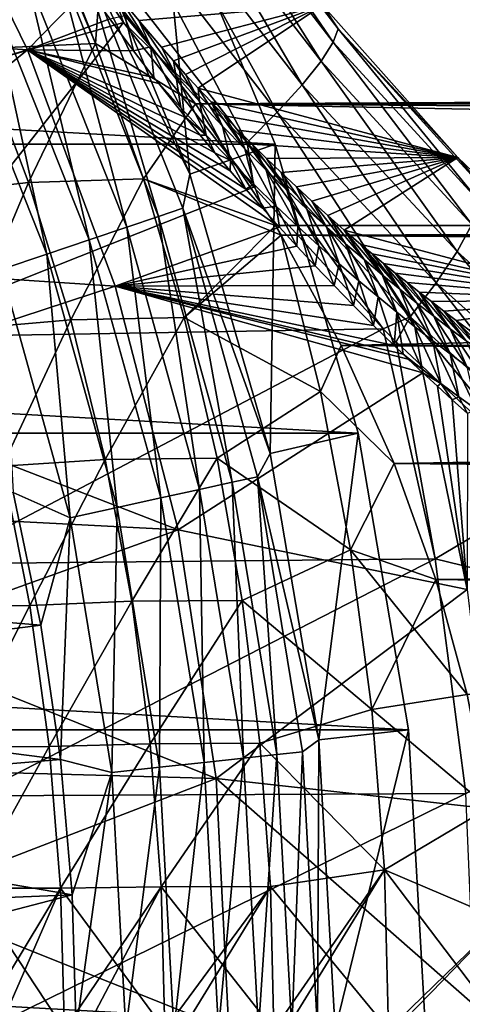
# Model space of a CAD drawing. Header units: metres. Extents: x -101 to 101, y -261 to 23.
# Tile 116 of 256: x -59.53 to -56.23, y 0.19 to 7.53. Entities that reach past the tile are written whole.
import ezdxf

# ---------------------------------------------------------------- set-up
doc = ezdxf.new("R2010")
doc.units = ezdxf.units.M
doc.layers.add('solid_505151_K2442K1000C34', color=7, linetype='CONTINUOUS')

msp = doc.modelspace()

# ---------------------------------------------------------------- linework, layer by layer
at = {"layer": 'solid_505151_K2442K1000C34'}
for points in [[(-60.294823, 8.994608, 66.448959), (-59.467995, 7.309009, 66.448959), (-62.220879, 7.494246, 59.914131)], [(-59.021729, 7.770937, 68.255875), (-59.467995, 7.309009, 66.448959), (-60.294823, 8.994608, 66.448959)], [(-58.753708, 7.512859, 104.637039), (-59.641693, 8.818227, 104.738907), (-61.229088, 6.799048, 105.622948)], [(-58.938213, 8.042912, 104.610344), (-59.641693, 8.818227, 104.738907), (-58.753708, 7.512859, 104.637039)], [(-58.1889, 8.666686, 103.505051), (-57.188515, 7.366024, 103.303154), (-58.128674, 8.741976, 103.1408)], [(-58.128674, 8.741976, 103.1408), (-57.151985, 7.46673, 102.94191), (-57.268513, 7.642765, 102.595184)], [(-57.188515, 7.366024, 103.303154), (-57.151985, 7.46673, 102.94191), (-58.128674, 8.741976, 103.1408)], [(-95.377632, 6.605668, -4), (-94.519371, 8.67768, -4), (-57.622368, 6.605668, -4)], [(-94.519371, 8.67768, -4), (-58.480629, 8.67768, -4), (-57.622368, 6.605668, -4)], [(-58.480629, 8.67768, -4), (-59.088417, 8.384977, -1.482362), (-58.259075, 6.382775, -1.482362)], [(-58.480629, 8.67768, -4), (-58.259075, 6.382775, -1.482362), (-57.622368, 6.605668, -4)], [(-58.304985, 8.554593, 103.845543), (-57.278687, 7.225238, 103.640823), (-58.1889, 8.666686, 103.505051)], [(-57.278687, 7.225238, 103.640823), (-57.188515, 7.366024, 103.303154), (-58.1889, 8.666686, 103.505051)], [(-58.472809, 8.409673, 104.150185), (-57.419296, 7.049366, 103.94294), (-58.304985, 8.554593, 103.845543)], [(-57.419296, 7.049366, 103.94294), (-57.278687, 7.225238, 103.640823), (-58.304985, 8.554593, 103.845543)], [(-58.259075, 6.382775, -1.482362), (-59.088417, 8.384977, -1.482362), (-59.078648, 8.059976, -1.132233)], [(-58.686409, 8.23707, 104.408173), (-57.605347, 6.844649, 104.198769), (-58.472809, 8.409673, 104.150185)], [(-57.605347, 6.844649, 104.198769), (-57.419296, 7.049366, 103.94294), (-58.472809, 8.409673, 104.150185)], [(-60.266991, 8.284787, 53.575104), (-59.836666, 7.317854, 54.237717), (-59.37656, 8.338903, 53.468468)], [(-59.83662, 7.317811, 27.762262), (-60.266937, 8.284739, 28.424866), (-59.376518, 8.338858, 28.531502)], [(-59.836666, 7.317854, 54.237717), (-58.962757, 7.357303, 54.085209), (-59.37656, 8.338903, 53.468468)], [(-59.83662, 7.317811, 27.762262), (-59.376518, 8.338858, 28.531502), (-58.962723, 7.357262, 27.914768)], [(-58.962757, 7.357303, 54.085209), (-59.330143, 8.28813, 53.502277), (-59.37656, 8.338903, 53.468468)], [(-58.962723, 7.357262, 27.914768), (-59.376518, 8.338858, 28.531502), (-58.926392, 7.826712, 28.203806)], [(-58.962757, 7.357303, 54.085209), (-58.926426, 7.826752, 53.796169), (-59.330143, 8.28813, 53.502277)], [(-58.938213, 8.042912, 104.610344), (-57.830242, 6.618359, 104.399246), (-58.686409, 8.23707, 104.408173)], [(-57.830242, 6.618359, 104.399246), (-57.605347, 6.844649, 104.198769), (-58.686409, 8.23707, 104.408173)], [(-13.262599, 7.137638, 54.192959), (-12.421719, 8.210556, 53.553356), (-58.926426, 7.826752, 53.796169)], [(-59.253777, 7.978952, -0.812059), (-58.492199, 6.067534, -0.812059), (-59.078648, 8.059976, -1.132233)], [(-58.259075, 6.382775, -1.482362), (-59.078648, 8.059976, -1.132233), (-58.309338, 6.129148, -1.132233)], [(-58.492199, 6.067534, -0.812059), (-58.309338, 6.129148, -1.132233), (-59.078648, 8.059976, -1.132233)], [(-58.938213, 8.042912, 104.610344), (-58.753708, 7.512859, 104.637039), (-57.830242, 6.618359, 104.399246)], [(-59.479923, 7.874326, -0.533388), (-58.728333, 5.987972, -0.533388), (-59.253777, 7.978952, -0.812059)], [(-58.728333, 5.987972, -0.533388), (-58.492199, 6.067534, -0.812059), (-59.253777, 7.978952, -0.812059)], [(-59.749187, 7.749752, -0.305955), (-59.009483, 5.893241, -0.305955), (-59.479923, 7.874326, -0.533388)], [(-59.009483, 5.893241, -0.305955), (-58.728333, 5.987972, -0.533388), (-59.479923, 7.874326, -0.533388)], [(-58.962757, 7.357303, 54.085209), (-58.214851, 6.908328, 54.314465), (-58.926426, 7.826752, 53.796169)], [(-58.962723, 7.357262, 27.914768), (-58.926392, 7.826712, 28.203806), (-58.214821, 6.908284, 27.685511)], [(-13.262599, 7.137638, 54.192959), (-58.926426, 7.826752, 53.796169), (-58.214851, 6.908328, 54.314465)], [(58.214821, 6.908286, 27.685513), (-58.926392, 7.826712, 28.203806), (58.926395, 7.826714, 28.203808)], [(58.214821, 6.908286, 27.685513), (-58.214821, 6.908284, 27.685511), (-58.926392, 7.826712, 28.203806)], [(-60.052158, 7.609582, -0.137706), (-59.325836, 5.78665, -0.137706), (-59.749187, 7.749752, -0.305955)], [(-59.325836, 5.78665, -0.137706), (-59.009483, 5.893241, -0.305955), (-59.749187, 7.749752, -0.305955)], [(-59.021729, 7.770937, 68.255875), (-58.855274, 7.540948, 68.445847), (-59.467995, 7.309009, 66.448959)], [(-57.268513, 7.642765, 102.595184), (-58.638371, 7.528614, 69.540565), (-58.797832, 7.72259, 69.272537)], [(-58.548786, 7.333236, 69.208397), (-58.797832, 7.72259, 69.272537), (-58.638371, 7.528614, 69.540565)], [(-58.74255, 7.565161, 68.898849), (-58.797832, 7.72259, 69.272537), (-58.548786, 7.333236, 69.208397)], [(-57.268513, 7.642765, 102.595184), (-58.46883, 7.329907, 69.851257), (-58.638371, 7.528614, 69.540565)], [(-57.268513, 7.642765, 102.595184), (-58.380238, 7.229009, 70.023926), (-58.46883, 7.329907, 69.851257)], [(-57.268513, 7.642765, 102.595184), (-58.289066, 7.127157, 70.20826), (-58.380238, 7.229009, 70.023926)], [(-57.268513, 7.642765, 102.595184), (-58.195286, 7.024441, 70.405136), (-58.289066, 7.127157, 70.20826)], [(-57.268513, 7.642765, 102.595184), (-56.258865, 6.506693, 102.295296), (-58.195286, 7.024441, 70.405136)], [(-57.151985, 7.46673, 102.94191), (-56.258865, 6.506693, 102.295296), (-57.268513, 7.642765, 102.595184)], [(-59.666328, 5.671924, -0.03452), (-59.325836, 5.78665, -0.137706), (-60.052158, 7.609582, -0.137706)], [(-58.74255, 7.565161, 68.898849), (-58.678371, 7.303741, 68.671379), (-58.855274, 7.540948, 68.445847)], [(-58.74255, 7.565161, 68.898849), (-58.548786, 7.333236, 69.208397), (-58.678371, 7.303741, 68.671379)], [(-59.467995, 7.309009, 66.448959), (-61.794441, 6.618423, 59.914131), (-62.220879, 7.494246, 59.914131)], [(-58.753708, 7.512859, 104.637039), (-61.229088, 6.799048, 105.622948), (-60.602051, 5.165557, 105.622948)], [(-57.780182, 6.285849, 104.435349), (-58.753708, 7.512859, 104.637039), (-60.602051, 5.165557, 105.622948)], [(-58.855274, 7.540948, 68.445847), (-58.678371, 7.303741, 68.671379), (-59.467995, 7.309009, 66.448959)], [(-57.830242, 6.618359, 104.399246), (-58.753708, 7.512859, 104.637039), (-57.780182, 6.285849, 104.435349)], [(-58.363255, 7.120206, 69.53434), (-58.638371, 7.528614, 69.540565), (-58.46883, 7.329907, 69.851257)], [(-58.548786, 7.333236, 69.208397), (-58.638371, 7.528614, 69.540565), (-58.363255, 7.120206, 69.53434)], [(-57.188515, 7.366024, 103.303154), (-56.092346, 6.172522, 102.971603), (-57.151985, 7.46673, 102.94191)], [(-57.151985, 7.46673, 102.94191), (-56.082417, 6.294281, 102.615166), (-56.258865, 6.506693, 102.295296)], [(-56.092346, 6.172522, 102.971603), (-56.082417, 6.294281, 102.615166), (-57.151985, 7.46673, 102.94191)], [(-59.836666, 7.317854, 54.237717), (-59.462021, 6.320068, 54.834145), (-58.962757, 7.357303, 54.085209)], [(-59.461983, 6.32003, 27.16584), (-59.83662, 7.317811, 27.762262), (-58.962723, 7.357262, 27.914768)], [(-59.462021, 6.320068, 54.834145), (-58.602707, 6.34692, 54.638939), (-58.962757, 7.357303, 54.085209)], [(-59.461983, 6.32003, 27.16584), (-58.962723, 7.357262, 27.914768), (-58.602676, 6.346883, 27.361044)], [(-58.962757, 7.357303, 54.085209), (-58.602707, 6.34692, 54.638939), (-58.214851, 6.908328, 54.314465)], [(-58.602676, 6.346883, 27.361044), (-58.962723, 7.357262, 27.914768), (-58.214821, 6.908284, 27.685511)], [(-57.278687, 7.225238, 103.640823), (-56.153519, 6.007504, 103.304771), (-57.188515, 7.366024, 103.303154)], [(-56.153519, 6.007504, 103.304771), (-56.092346, 6.172522, 102.971603), (-57.188515, 7.366024, 103.303154)], [(-59.467995, 7.309009, 66.448959), (-61.421661, 5.71845, 59.914131), (-61.794441, 6.618423, 59.914131)], [(-59.467995, 7.309009, 66.448959), (-58.815941, 5.548409, 66.448959), (-61.421661, 5.71845, 59.914131)], [(-60.244789, 6.230088, 55.206467), (-59.462021, 6.320068, 54.834145), (-59.836666, 7.317854, 54.237717)], [(-60.244743, 6.230047, 26.793526), (-59.83662, 7.317811, 27.762262), (-59.461983, 6.32003, 27.16584)], [(-57.589767, 5.988622, 70.541389), (-58.815941, 5.548409, 66.448959), (-59.467995, 7.309009, 66.448959)], [(-57.716576, 6.130189, 70.283806), (-57.589767, 5.988622, 70.541389), (-59.467995, 7.309009, 66.448959)], [(-57.839035, 6.269702, 70.044662), (-57.716576, 6.130189, 70.283806), (-59.467995, 7.309009, 66.448959)], [(-57.957355, 6.406838, 69.82235), (-57.839035, 6.269702, 70.044662), (-59.467995, 7.309009, 66.448959)], [(-58.071373, 6.541898, 69.617111), (-57.957355, 6.406838, 69.82235), (-59.467995, 7.309009, 66.448959)], [(-58.181618, 6.674498, 69.426369), (-58.071373, 6.541898, 69.617111), (-59.467995, 7.309009, 66.448959)], [(-58.287861, 6.804855, 69.250572), (-58.181618, 6.674498, 69.426369), (-59.467995, 7.309009, 66.448959)], [(-58.489723, 7.05864, 68.937599), (-58.287861, 6.804855, 69.250572), (-59.467995, 7.309009, 66.448959)], [(-58.525509, 7.104597, 68.885193), (-58.489723, 7.05864, 68.937599), (-59.467995, 7.309009, 66.448959)], [(-58.678371, 7.303741, 68.671379), (-58.525509, 7.104597, 68.885193), (-59.467995, 7.309009, 66.448959)], [(-58.548786, 7.333236, 69.208397), (-58.525509, 7.104597, 68.885193), (-58.678371, 7.303741, 68.671379)], [(-58.548786, 7.333236, 69.208397), (-58.325642, 6.878528, 69.221497), (-58.525509, 7.104597, 68.885193)], [(-58.548786, 7.333236, 69.208397), (-58.363255, 7.120206, 69.53434), (-58.325642, 6.878528, 69.221497)], [(-58.363255, 7.120206, 69.53434), (-58.46883, 7.329907, 69.851257), (-58.380238, 7.229009, 70.023926)], [(-58.185204, 6.92361, 69.873497), (-58.380238, 7.229009, 70.023926), (-58.289066, 7.127157, 70.20826)], [(-58.363255, 7.120206, 69.53434), (-58.380238, 7.229009, 70.023926), (-58.185204, 6.92361, 69.873497)], [(-57.419296, 7.049366, 103.94294), (-56.263763, 5.805078, 103.602837), (-57.278687, 7.225238, 103.640823)], [(-56.263763, 5.805078, 103.602837), (-56.153519, 6.007504, 103.304771), (-57.278687, 7.225238, 103.640823)], [(-58.185204, 6.92361, 69.873497), (-58.289066, 7.127157, 70.20826), (-58.195286, 7.024441, 70.405136)], [(-13.951695, 6.04441, 54.72826), (-13.262599, 7.137638, 54.192959), (-58.214851, 6.908328, 54.314465)], [(-58.325642, 6.878528, 69.221497), (-58.489723, 7.05864, 68.937599), (-58.525509, 7.104597, 68.885193)], [(-58.325642, 6.878528, 69.221497), (-58.287861, 6.804855, 69.250572), (-58.489723, 7.05864, 68.937599)], [(-58.363255, 7.120206, 69.53434), (-58.136356, 6.67315, 69.567749), (-58.325642, 6.878528, 69.221497)], [(-58.363255, 7.120206, 69.53434), (-58.185204, 6.92361, 69.873497), (-58.136356, 6.67315, 69.567749)], [(-56.258865, 6.506693, 102.295296), (-58.098866, 6.920957, 70.615372), (-58.195286, 7.024441, 70.405136)], [(-58.013863, 6.741181, 70.223076), (-58.195286, 7.024441, 70.405136), (-58.098866, 6.920957, 70.615372)], [(-58.185204, 6.92361, 69.873497), (-58.195286, 7.024441, 70.405136), (-58.013863, 6.741181, 70.223076)], [(-57.605347, 6.844649, 104.198769), (-56.419163, 5.57243, 103.855232), (-57.419296, 7.049366, 103.94294)], [(-56.419163, 5.57243, 103.855232), (-56.263763, 5.805078, 103.602837), (-57.419296, 7.049366, 103.94294)], [(-58.602707, 6.34692, 54.638939), (-57.619568, 5.999701, 54.747856), (-58.214851, 6.908328, 54.314465)], [(-58.602676, 6.346883, 27.361044), (-58.214821, 6.908284, 27.685511), (-57.619537, 5.999654, 27.252121)], [(-13.951695, 6.04441, 54.72826), (-58.214851, 6.908328, 54.314465), (-57.619568, 5.999701, 54.747856)], [(58.214821, 6.908286, 27.685513), (57.619541, 5.999657, 27.252123), (-58.214821, 6.908284, 27.685511)], [(57.619541, 5.999657, 27.252123), (-57.619537, 5.999654, 27.252121), (-58.214821, 6.908284, 27.685511)], [(-58.185204, 6.92361, 69.873497), (-57.955166, 6.483861, 69.92337), (-58.136356, 6.67315, 69.567749)], [(-58.185204, 6.92361, 69.873497), (-58.013863, 6.741181, 70.223076), (-57.955166, 6.483861, 69.92337)], [(-56.258865, 6.506693, 102.295296), (-57.999775, 6.816726, 70.838699), (-58.098866, 6.920957, 70.615372)], [(-57.848621, 6.571221, 70.581276), (-58.098866, 6.920957, 70.615372), (-57.999775, 6.816726, 70.838699)], [(-58.013863, 6.741181, 70.223076), (-58.098866, 6.920957, 70.615372), (-57.848621, 6.571221, 70.581276)], [(-58.136356, 6.67315, 69.567749), (-58.287861, 6.804855, 69.250572), (-58.325642, 6.878528, 69.221497)], [(-57.830242, 6.618359, 104.399246), (-56.614208, 5.317823, 104.052979), (-57.605347, 6.844649, 104.198769)], [(-56.614208, 5.317823, 104.052979), (-56.419163, 5.57243, 103.855232), (-57.605347, 6.844649, 104.198769)], [(-58.136356, 6.67315, 69.567749), (-58.181618, 6.674498, 69.426369), (-58.287861, 6.804855, 69.250572)], [(-56.258865, 6.506693, 102.295296), (-57.897984, 6.71187, 71.076622), (-57.999775, 6.816726, 70.838699)], [(-57.848621, 6.571221, 70.581276), (-57.999775, 6.816726, 70.838699), (-57.897984, 6.71187, 71.076622)], [(-58.013863, 6.741181, 70.223076), (-57.781181, 6.308466, 70.28656), (-57.955166, 6.483861, 69.92337)], [(-58.013863, 6.741181, 70.223076), (-57.848621, 6.571221, 70.581276), (-57.781181, 6.308466, 70.28656)], [(-56.258865, 6.506693, 102.295296), (-57.793449, 6.606416, 71.328918), (-57.897984, 6.71187, 71.076622)], [(-57.688911, 6.412251, 70.946655), (-57.897984, 6.71187, 71.076622), (-57.793449, 6.606416, 71.328918)], [(-57.848621, 6.571221, 70.581276), (-57.897984, 6.71187, 71.076622), (-57.688911, 6.412251, 70.946655)], [(-58.136356, 6.67315, 69.567749), (-58.071373, 6.541898, 69.617111), (-58.181618, 6.674498, 69.426369)], [(-57.955166, 6.483861, 69.92337), (-58.071373, 6.541898, 69.617111), (-58.136356, 6.67315, 69.567749)], [(-57.830242, 6.618359, 104.399246), (-57.780182, 6.285849, 104.435349), (-56.814819, 5.230176, 104.163322)], [(-57.830242, 6.618359, 104.399246), (-56.814819, 5.230176, 104.163322), (-56.614208, 5.317823, 104.052979)], [(-95.998535, 4.450506, -4), (-95.377632, 6.605668, -4), (-57.001465, 4.450506, -4)], [(-95.377632, 6.605668, -4), (-57.622368, 6.605668, -4), (-57.001465, 4.450506, -4)], [(-57.622368, 6.605668, -4), (-58.259075, 6.382775, -1.482362), (-57.659126, 4.300306, -1.482362)], [(-57.955166, 6.483861, 69.92337), (-57.957355, 6.406838, 69.82235), (-58.071373, 6.541898, 69.617111)], [(-57.848621, 6.571221, 70.581276), (-57.613674, 6.145226, 70.656067), (-57.781181, 6.308466, 70.28656)], [(-57.848621, 6.571221, 70.581276), (-57.688911, 6.412251, 70.946655), (-57.613674, 6.145226, 70.656067)], [(-56.258865, 6.506693, 102.295296), (-57.686153, 6.500458, 71.596436), (-57.793449, 6.606416, 71.328918)], [(-57.534225, 6.262978, 71.317993), (-57.793449, 6.606416, 71.328918), (-57.686153, 6.500458, 71.596436)], [(-57.688911, 6.412251, 70.946655), (-57.793449, 6.606416, 71.328918), (-57.534225, 6.262978, 71.317993)], [(-57.622368, 6.605668, -4), (-57.659126, 4.300306, -1.482362), (-57.001465, 4.450506, -4)], [(-57.955166, 6.483861, 69.92337), (-57.839035, 6.269702, 70.044662), (-57.957355, 6.406838, 69.82235)], [(-57.781181, 6.308466, 70.28656), (-57.839035, 6.269702, 70.044662), (-57.955166, 6.483861, 69.92337)], [(-56.258865, 6.506693, 102.295296), (-57.576073, 6.394113, 71.880371), (-57.686153, 6.500458, 71.596436)], [(-57.534225, 6.262978, 71.317993), (-57.686153, 6.500458, 71.596436), (-57.576073, 6.394113, 71.880371)], [(-56.258865, 6.506693, 102.295296), (-57.463173, 6.287395, 72.180283), (-57.576073, 6.394113, 71.880371)], [(-56.258865, 6.506693, 102.295296), (-57.347435, 6.18045, 72.498001), (-57.463173, 6.287395, 72.180283)], [(-56.258865, 6.506693, 102.295296), (-57.228821, 6.073315, 72.833473), (-57.347435, 6.18045, 72.498001)], [(-56.258865, 6.506693, 102.295296), (-57.107323, 5.966083, 73.187462), (-57.228821, 6.073315, 72.833473)], [(-56.258865, 6.506693, 102.295296), (-55.145618, 5.445201, 101.867691), (-57.107323, 5.966083, 73.187462)], [(-56.082417, 6.294281, 102.615166), (-55.145618, 5.445201, 101.867691), (-56.258865, 6.506693, 102.295296)], [(-57.688911, 6.412251, 70.946655), (-57.451935, 5.992548, 71.030762), (-57.613674, 6.145226, 70.656067)], [(-57.688911, 6.412251, 70.946655), (-57.534225, 6.262978, 71.317993), (-57.451935, 5.992548, 71.030762)], [(-57.384182, 6.122455, 71.694496), (-57.576073, 6.394113, 71.880371), (-57.463173, 6.287395, 72.180283)], [(-57.534225, 6.262978, 71.317993), (-57.576073, 6.394113, 71.880371), (-57.384182, 6.122455, 71.694496)], [(-60.244789, 6.230088, 55.206467), (-59.920807, 5.22884, 55.752029), (-59.462021, 6.320068, 54.834145)], [(-59.920769, 5.228805, 26.247971), (-60.244743, 6.230047, 26.793526), (-59.461983, 6.32003, 27.16584)], [(-59.920807, 5.22884, 55.752029), (-59.145519, 5.296928, 55.356533), (-59.462021, 6.320068, 54.834145)], [(-59.920769, 5.228805, 26.247971), (-59.461983, 6.32003, 27.16584), (-59.145485, 5.296896, 26.643461)], [(-59.462021, 6.320068, 54.834145), (-59.145519, 5.296928, 55.356533), (-58.602707, 6.34692, 54.638939)], [(-59.145485, 5.296896, 26.643461), (-59.461983, 6.32003, 27.16584), (-58.602676, 6.346883, 27.361044)], [(-59.145519, 5.296928, 55.356533), (-58.299595, 5.314173, 55.122181), (-58.602707, 6.34692, 54.638939)], [(-59.145485, 5.296896, 26.643461), (-58.602676, 6.346883, 27.361044), (-58.299568, 5.314142, 26.877808)], [(-58.602707, 6.34692, 54.638939), (-58.299595, 5.314173, 55.122181), (-57.619568, 5.999701, 54.747856)], [(-58.602676, 6.346883, 27.361044), (-57.619537, 5.999654, 27.252121), (-57.576225, 5.92694, 27.220617)], [(-58.299568, 5.314142, 26.877808), (-58.602676, 6.346883, 27.361044), (-57.576225, 5.92694, 27.220617)], [(-57.659126, 4.300306, -1.482362), (-58.259075, 6.382775, -1.482362), (-58.309338, 6.129148, -1.132233)], [(-56.814819, 5.230176, 104.163322), (-57.780182, 6.285849, 104.435349), (-60.602051, 5.165557, 105.622948)], [(-57.781181, 6.308466, 70.28656), (-57.716576, 6.130189, 70.283806), (-57.839035, 6.269702, 70.044662)], [(-57.613674, 6.145226, 70.656067), (-57.716576, 6.130189, 70.283806), (-57.781181, 6.308466, 70.28656)], [(-57.534225, 6.262978, 71.317993), (-57.295467, 5.849305, 71.40992), (-57.451935, 5.992548, 71.030762)], [(-57.534225, 6.262978, 71.317993), (-57.384182, 6.122455, 71.694496), (-57.295467, 5.849305, 71.40992)], [(-57.2384, 5.989781, 72.075432), (-57.463173, 6.287395, 72.180283), (-57.347435, 6.18045, 72.498001)], [(-57.384182, 6.122455, 71.694496), (-57.463173, 6.287395, 72.180283), (-57.2384, 5.989781, 72.075432)], [(-57.096565, 5.864198, 72.46019), (-57.347435, 6.18045, 72.498001), (-57.228821, 6.073315, 72.833473)], [(-57.2384, 5.989781, 72.075432), (-57.347435, 6.18045, 72.498001), (-57.096565, 5.864198, 72.46019)], [(-58.492199, 6.067534, -0.812059), (-57.941746, 4.08498, -0.812059), (-58.309338, 6.129148, -1.132233)], [(-57.659126, 4.300306, -1.482362), (-58.309338, 6.129148, -1.132233), (-57.753292, 4.126462, -1.132233)], [(-57.941746, 4.08498, -0.812059), (-57.753292, 4.126462, -1.132233), (-58.309338, 6.129148, -1.132233)], [(-57.613674, 6.145226, 70.656067), (-57.589767, 5.988622, 70.541389), (-57.716576, 6.130189, 70.283806)], [(-57.613674, 6.145226, 70.656067), (-57.458424, 5.845168, 70.81884), (-57.589767, 5.988622, 70.541389)], [(-57.451935, 5.992548, 71.030762), (-57.458424, 5.845168, 70.81884), (-57.613674, 6.145226, 70.656067)], [(-57.384182, 6.122455, 71.694496), (-57.143818, 5.714491, 71.792938), (-57.295467, 5.849305, 71.40992)], [(-57.384182, 6.122455, 71.694496), (-57.2384, 5.989781, 72.075432), (-57.143818, 5.714491, 71.792938)], [(-58.728333, 5.987972, -0.533388), (-58.185097, 4.031415, -0.533388), (-58.492199, 6.067534, -0.812059)], [(-58.185097, 4.031415, -0.533388), (-57.941746, 4.08498, -0.812059), (-58.492199, 6.067534, -0.812059)], [(-13.951695, 6.04441, 54.72826), (-57.619568, 5.999701, 54.747856), (-57.576244, 5.926974, 54.779369)], [(-13.951695, 6.04441, 54.72826), (-57.576244, 5.926974, 54.779369), (-57.129639, 5.104841, 55.10463)], [(-56.958435, 5.745126, 72.848358), (-57.228821, 6.073315, 72.833473), (-57.107323, 5.966083, 73.187462)], [(-57.096565, 5.864198, 72.46019), (-57.228821, 6.073315, 72.833473), (-56.958435, 5.745126, 72.848358)], [(-14.501682, 4.943218, 55.162083), (-13.951695, 6.04441, 54.72826), (-57.129639, 5.104841, 55.10463)], [(-59.009483, 5.893241, -0.305955), (-58.474842, 3.967637, -0.305955), (-58.728333, 5.987972, -0.533388)], [(-57.589767, 5.988622, 70.541389), (-57.458424, 5.845168, 70.81884), (-58.815941, 5.548409, 66.448959)], [(-58.474842, 3.967637, -0.305955), (-58.185097, 4.031415, -0.533388), (-58.728333, 5.987972, -0.533388)], [(-58.299595, 5.314173, 55.122181), (-57.576244, 5.926974, 54.779369), (-57.619568, 5.999701, 54.747856)], [(57.619541, 5.999657, 27.252123), (57.576229, 5.92695, 27.220621), (-57.619537, 5.999654, 27.252121)], [(57.576229, 5.92695, 27.220621), (-57.576225, 5.92694, 27.220617), (-57.619537, 5.999654, 27.252121)], [(-57.451935, 5.992548, 71.030762), (-57.322735, 5.699641, 71.116074), (-57.458424, 5.845168, 70.81884)], [(-57.295467, 5.849305, 71.40992), (-57.322735, 5.699641, 71.116074), (-57.451935, 5.992548, 71.030762)], [(-57.2384, 5.989781, 72.075432), (-56.996559, 5.5872, 72.179268), (-57.143818, 5.714491, 71.792938)], [(-57.2384, 5.989781, 72.075432), (-57.096565, 5.864198, 72.46019), (-56.996559, 5.5872, 72.179268)], [(-55.145618, 5.445201, 101.867691), (-56.982929, 5.858901, 73.561707), (-57.107323, 5.966083, 73.187462)], [(-56.823765, 5.632003, 73.239532), (-57.107323, 5.966083, 73.187462), (-56.982929, 5.858901, 73.561707)], [(-56.958435, 5.745126, 72.848358), (-57.107323, 5.966083, 73.187462), (-56.823765, 5.632003, 73.239532)], [(-56.263763, 5.805078, 103.602837), (-55.026566, 4.688832, 103.137184), (-56.153519, 6.007504, 103.304771)], [(-59.325836, 5.78665, -0.137706), (-58.800865, 3.895875, -0.137706), (-59.009483, 5.893241, -0.305955)], [(-58.800865, 3.895875, -0.137706), (-58.474842, 3.967637, -0.305955), (-59.009483, 5.893241, -0.305955)], [(-58.299595, 5.314173, 55.122181), (-57.284191, 4.76202, 55.23246), (-57.576244, 5.926974, 54.779369)], [(-58.299568, 5.314142, 26.877808), (-57.576225, 5.92694, 27.220617), (-57.284176, 4.761992, 26.76753)], [(-57.284191, 4.76202, 55.23246), (-57.129639, 5.104841, 55.10463), (-57.576244, 5.926974, 54.779369)], [(57.12962, 5.104799, 26.895355), (-57.576225, 5.92694, 27.220617), (57.576229, 5.92695, 27.220621)], [(-57.284176, 4.761992, 26.76753), (-57.576225, 5.92694, 27.220617), (-57.129616, 5.104797, 26.895353)], [(57.12962, 5.104799, 26.895355), (-57.129616, 5.104797, 26.895353), (-57.576225, 5.92694, 27.220617)], [(-57.458424, 5.845168, 70.81884), (-57.322735, 5.699641, 71.116074), (-58.815941, 5.548409, 66.448959)], [(-57.295467, 5.849305, 71.40992), (-57.182339, 5.552829, 71.435837), (-57.322735, 5.699641, 71.116074)], [(-57.143818, 5.714491, 71.792938), (-57.182339, 5.552829, 71.435837), (-57.295467, 5.849305, 71.40992)], [(-57.096565, 5.864198, 72.46019), (-56.853397, 5.466774, 72.568535), (-56.996559, 5.5872, 72.179268)], [(-57.096565, 5.864198, 72.46019), (-56.958435, 5.745126, 72.848358), (-56.853397, 5.466774, 72.568535)], [(-55.145618, 5.445201, 101.867691), (-56.898365, 5.787463, 73.821953), (-56.982929, 5.858901, 73.561707)], [(-56.692341, 5.524331, 73.633362), (-56.982929, 5.858901, 73.561707), (-56.898365, 5.787463, 73.821953)], [(-56.823765, 5.632003, 73.239532), (-56.982929, 5.858901, 73.561707), (-56.692341, 5.524331, 73.633362)], [(-56.419163, 5.57243, 103.855232), (-55.149109, 4.43284, 103.385025), (-56.263763, 5.805078, 103.602837)], [(-55.149109, 4.43284, 103.385025), (-55.026566, 4.688832, 103.137184), (-56.263763, 5.805078, 103.602837)], [(-59.666328, 5.671924, -0.03452), (-59.151768, 3.818635, -0.03452), (-59.325836, 5.78665, -0.137706)], [(-59.151768, 3.818635, -0.03452), (-58.800865, 3.895875, -0.137706), (-59.325836, 5.78665, -0.137706)], [(-56.958435, 5.745126, 72.848358), (-56.714043, 5.352611, 72.960419), (-56.853397, 5.466774, 72.568535)], [(-56.958435, 5.745126, 72.848358), (-56.823765, 5.632003, 73.239532), (-56.714043, 5.352611, 72.960419)], [(-55.145618, 5.445201, 101.867691), (-56.812511, 5.716104, 74.091507), (-56.898365, 5.787463, 73.821953)], [(-56.692341, 5.524331, 73.633362), (-56.898365, 5.787463, 73.821953), (-56.812511, 5.716104, 74.091507)], [(-58.815941, 5.548409, 66.448959), (-61.103901, 4.79761, 59.914131), (-61.421661, 5.71845, 59.914131)], [(-59.57476, 4.008955), (-59.151768, 3.818635, -0.03452), (-59.666328, 5.671924, -0.03452)], [(-57.322735, 5.699641, 71.116074), (-57.182339, 5.552829, 71.435837), (-58.815941, 5.548409, 66.448959)], [(-57.143818, 5.714491, 71.792938), (-57.03754, 5.404292, 71.777496), (-57.182339, 5.552829, 71.435837)], [(-56.996559, 5.5872, 72.179268), (-57.03754, 5.404292, 71.777496), (-57.143818, 5.714491, 71.792938)], [(-55.145618, 5.445201, 101.867691), (-56.725372, 5.644895, 74.371155), (-56.812511, 5.716104, 74.091507)], [(-56.563999, 5.421733, 74.029602), (-56.812511, 5.716104, 74.091507), (-56.725372, 5.644895, 74.371155)], [(-56.692341, 5.524331, 73.633362), (-56.812511, 5.716104, 74.091507), (-56.563999, 5.421733, 74.029602)], [(-56.996559, 5.5872, 72.179268), (-56.888016, 5.25469, 72.143654), (-57.03754, 5.404292, 71.777496)], [(-56.853397, 5.466774, 72.568535), (-56.888016, 5.25469, 72.143654), (-56.996559, 5.5872, 72.179268)], [(-56.823765, 5.632003, 73.239532), (-56.578228, 5.244136, 73.354614), (-56.714043, 5.352611, 72.960419)], [(-56.823765, 5.632003, 73.239532), (-56.692341, 5.524331, 73.633362), (-56.578228, 5.244136, 73.354614)], [(-55.145618, 5.445201, 101.867691), (-56.636932, 5.573822, 74.660637), (-56.725372, 5.644895, 74.371155)], [(-56.438591, 5.323853, 74.428024), (-56.725372, 5.644895, 74.371155), (-56.636932, 5.573822, 74.660637)], [(-56.563999, 5.421733, 74.029602), (-56.725372, 5.644895, 74.371155), (-56.438591, 5.323853, 74.428024)], [(-58.815941, 5.548409, 66.448959), (-58.345348, 3.730875, 66.448959), (-61.103901, 4.79761, 59.914131)], [(-57.182339, 5.552829, 71.435837), (-57.03754, 5.404292, 71.777496), (-58.815941, 5.548409, 66.448959)], [(-56.519711, 4.900614, 73.101868), (-58.345348, 3.730875, 66.448959), (-58.815941, 5.548409, 66.448959)], [(-56.62788, 5.002388, 72.812019), (-56.519711, 4.900614, 73.101868), (-58.815941, 5.548409, 66.448959)], [(-56.666641, 5.039375, 72.709915), (-56.62788, 5.002388, 72.812019), (-58.815941, 5.548409, 66.448959)], [(-56.733826, 5.104052, 72.535103), (-56.666641, 5.039375, 72.709915), (-58.815941, 5.548409, 66.448959)], [(-56.888016, 5.25469, 72.143654), (-56.733826, 5.104052, 72.535103), (-58.815941, 5.548409, 66.448959)], [(-57.03754, 5.404292, 71.777496), (-56.888016, 5.25469, 72.143654), (-58.815941, 5.548409, 66.448959)], [(-56.692341, 5.524331, 73.633362), (-56.445755, 5.140926, 73.750893), (-56.578228, 5.244136, 73.354614)], [(-56.692341, 5.524331, 73.633362), (-56.563999, 5.421733, 74.029602), (-56.445755, 5.140926, 73.750893)], [(-55.145618, 5.445201, 101.867691), (-56.547184, 5.502888, 74.95974), (-56.636932, 5.573822, 74.660637)], [(-56.438591, 5.323853, 74.428024), (-56.636932, 5.573822, 74.660637), (-56.547184, 5.502888, 74.95974)], [(-56.614208, 5.317823, 104.052979), (-55.312149, 4.154104, 103.579185), (-56.419163, 5.57243, 103.855232)], [(-55.312149, 4.154104, 103.579185), (-55.149109, 4.43284, 103.385025), (-56.419163, 5.57243, 103.855232)], [(-56.853397, 5.466774, 72.568535), (-56.733826, 5.104052, 72.535103), (-56.888016, 5.25469, 72.143654)], [(-56.714043, 5.352611, 72.960419), (-56.733826, 5.104052, 72.535103), (-56.853397, 5.466774, 72.568535)], [(-55.145618, 5.445201, 101.867691), (-56.456154, 5.432179, 75.269394), (-56.547184, 5.502888, 74.95974)], [(-56.31596, 5.230341, 74.828392), (-56.547184, 5.502888, 74.95974), (-56.456154, 5.432179, 75.269394)], [(-56.438591, 5.323853, 74.428024), (-56.547184, 5.502888, 74.95974), (-56.31596, 5.230341, 74.828392)], [(-55.145618, 5.445201, 101.867691), (-56.363869, 5.361778, 75.590469), (-56.456154, 5.432179, 75.269394)], [(-55.145618, 5.445201, 101.867691), (-56.27029, 5.291632, 75.922287), (-56.363869, 5.361778, 75.590469)], [(-55.145618, 5.445201, 101.867691), (-56.17543, 5.221777, 76.265053), (-56.27029, 5.291632, 75.922287)], [(-56.563999, 5.421733, 74.029602), (-56.316444, 5.042606, 74.149078), (-56.445755, 5.140926, 73.750893)], [(-56.563999, 5.421733, 74.029602), (-56.438591, 5.323853, 74.428024), (-56.316444, 5.042606, 74.149078)], [(-56.195988, 5.14092, 75.23056), (-56.456154, 5.432179, 75.269394), (-56.363869, 5.361778, 75.590469)], [(-56.31596, 5.230341, 74.828392), (-56.456154, 5.432179, 75.269394), (-56.195988, 5.14092, 75.23056)], [(-56.078579, 5.055357, 75.634377), (-56.363869, 5.361778, 75.590469), (-56.27029, 5.291632, 75.922287)], [(-56.195988, 5.14092, 75.23056), (-56.363869, 5.361778, 75.590469), (-56.078579, 5.055357, 75.634377)], [(-59.920807, 5.22884, 55.752029), (-59.656384, 4.205045, 56.213524), (-59.145519, 5.296928, 55.356533)], [(-59.656345, 4.205016, 25.786486), (-59.920769, 5.228805, 26.247971), (-59.145485, 5.296896, 26.643461)], [(-59.656384, 4.205045, 56.213524), (-58.88871, 4.254292, 55.797009), (-59.145519, 5.296928, 55.356533)], [(-59.656345, 4.205016, 25.786486), (-59.145485, 5.296896, 26.643461), (-58.88868, 4.254266, 26.202991)], [(-59.145519, 5.296928, 55.356533), (-58.88871, 4.254292, 55.797009), (-58.299595, 5.314173, 55.122181)], [(-58.88868, 4.254266, 26.202991), (-59.145485, 5.296896, 26.643461), (-58.299568, 5.314142, 26.877808)], [(-58.88871, 4.254292, 55.797009), (-58.054371, 4.26461, 55.528152), (-58.299595, 5.314173, 55.122181)], [(-58.88868, 4.254266, 26.202991), (-58.299568, 5.314142, 26.877808), (-58.054348, 4.264585, 26.471844)], [(-58.299595, 5.314173, 55.122181), (-58.054371, 4.26461, 55.528152), (-57.284191, 4.76202, 55.23246)], [(-58.054348, 4.264585, 26.471844), (-58.299568, 5.314142, 26.877808), (-57.284176, 4.761992, 26.76753)], [(-56.614208, 5.317823, 104.052979), (-56.814819, 5.230176, 104.163322), (-56.718464, 5.132263, 104.132782)], [(-56.714043, 5.352611, 72.960419), (-56.666641, 5.039375, 72.709915), (-56.733826, 5.104052, 72.535103)], [(-56.614208, 5.317823, 104.052979), (-56.718464, 5.132263, 104.132782), (-55.54747, 4.035853, 103.718399)], [(-56.52393, 4.927917, 73.111366), (-56.666641, 5.039375, 72.709915), (-56.714043, 5.352611, 72.960419)], [(-56.52393, 4.927917, 73.111366), (-56.714043, 5.352611, 72.960419), (-56.578228, 5.244136, 73.354614)], [(-56.614208, 5.317823, 104.052979), (-55.54747, 4.035853, 103.718399), (-55.312149, 4.154104, 103.579185)], [(-56.438591, 5.323853, 74.428024), (-56.190125, 4.948802, 74.548981), (-56.316444, 5.042606, 74.149078)], [(-56.438591, 5.323853, 74.428024), (-56.31596, 5.230341, 74.828392), (-56.190125, 4.948802, 74.548981)], [(-55.963627, 4.973417, 76.039703), (-56.27029, 5.291632, 75.922287), (-56.17543, 5.221777, 76.265053)], [(-56.078579, 5.055357, 75.634377), (-56.27029, 5.291632, 75.922287), (-55.963627, 4.973417, 76.039703)], [(-56.814819, 5.230176, 104.163322), (-60.602051, 5.165557, 105.622948), (-60.149193, 3.475471, 105.622948)], [(-56.428638, 3.513702, 104.159546), (-56.814819, 5.230176, 104.163322), (-60.149193, 3.475471, 105.622948)], [(-56.718464, 5.132263, 104.132782), (-56.814819, 5.230176, 104.163322), (-56.428638, 3.513702, 104.159546)], [(-56.385345, 4.822352, 73.513374), (-56.578228, 5.244136, 73.354614), (-56.445755, 5.140926, 73.750893)], [(-56.52393, 4.927917, 73.111366), (-56.578228, 5.244136, 73.354614), (-56.385345, 4.822352, 73.513374)], [(-56.31596, 5.230341, 74.828392), (-56.066639, 4.859195, 74.950447), (-56.190125, 4.948802, 74.548981)], [(-56.31596, 5.230341, 74.828392), (-56.195988, 5.14092, 75.23056), (-56.066639, 4.859195, 74.950447)], [(-56.250244, 4.721983, 73.917053), (-56.445755, 5.140926, 73.750893), (-56.316444, 5.042606, 74.149078)], [(-56.385345, 4.822352, 73.513374), (-56.445755, 5.140926, 73.750893), (-56.250244, 4.721983, 73.917053)], [(-57.284191, 4.76202, 55.23246), (-56.734257, 4.225459, 55.392551), (-57.129639, 5.104841, 55.10463)], [(-57.284176, 4.761992, 26.76753), (-57.129616, 5.104797, 26.895353), (-56.734241, 4.225423, 26.607439)], [(-14.501682, 4.943218, 55.162083), (-57.129639, 5.104841, 55.10463), (-56.734257, 4.225459, 55.392551)], [(56.734241, 4.225422, 26.607439), (-57.129616, 5.104797, 26.895353), (57.12962, 5.104799, 26.895355)], [(56.734241, 4.225422, 26.607439), (-56.734241, 4.225423, 26.607439), (-57.129616, 5.104797, 26.895353)], [(-55.54747, 4.035853, 103.718399), (-56.718464, 5.132263, 104.132782), (-56.428638, 3.513702, 104.159546)], [(-56.52393, 4.927917, 73.111366), (-56.62788, 5.002388, 72.812019), (-56.666641, 5.039375, 72.709915)], [(-56.52393, 4.927917, 73.111366), (-56.519711, 4.900614, 73.101868), (-56.62788, 5.002388, 72.812019)], [(-56.11842, 4.626405, 74.322258), (-56.316444, 5.042606, 74.149078), (-56.190125, 4.948802, 74.548981)], [(-56.250244, 4.721983, 73.917053), (-56.316444, 5.042606, 74.149078), (-56.11842, 4.626405, 74.322258)], [(-14.925279, 3.840681, 55.499969), (-14.501682, 4.943218, 55.162083), (-56.734257, 4.225459, 55.392551)], [(-56.52393, 4.927917, 73.111366), (-56.385345, 4.822352, 73.513374), (-56.519711, 4.900614, 73.101868)], [(-56.188011, 3.285443, 73.114449), (-58.345348, 3.730875, 66.448959), (-56.519711, 4.900614, 73.101868)], [(-56.188011, 3.285443, 73.114449), (-56.519711, 4.900614, 73.101868), (-56.411407, 4.80055, 73.399147)], [(-56.385345, 4.822352, 73.513374), (-56.411407, 4.80055, 73.399147), (-56.519711, 4.900614, 73.101868)], [(-58.345348, 3.730875, 66.448959), (-60.842316, 3.859266, 59.914131), (-61.103901, 4.79761, 59.914131)], [(-56.385345, 4.822352, 73.513374), (-56.29985, 4.698851, 73.712349), (-56.411407, 4.80055, 73.399147)], [(-56.188011, 3.285443, 73.114449), (-56.411407, 4.80055, 73.399147), (-56.29985, 4.698851, 73.712349)], [(-56.385345, 4.822352, 73.513374), (-56.250244, 4.721983, 73.917053), (-56.29985, 4.698851, 73.712349)], [(-58.054371, 4.26461, 55.528152), (-57.058453, 3.579957, 55.593769), (-57.284191, 4.76202, 55.23246)], [(-58.054348, 4.264585, 26.471844), (-57.284176, 4.761992, 26.76753), (-57.058437, 3.579936, 26.406227)], [(-57.284191, 4.76202, 55.23246), (-57.058453, 3.579957, 55.593769), (-56.734257, 4.225459, 55.392551)], [(-57.058437, 3.579936, 26.406227), (-57.284176, 4.761992, 26.76753), (-56.734241, 4.225423, 26.607439)], [(-56.250244, 4.721983, 73.917053), (-56.186214, 4.59711, 74.039139), (-56.29985, 4.698851, 73.712349)], [(-56.250244, 4.721983, 73.917053), (-56.11842, 4.626405, 74.322258), (-56.186214, 4.59711, 74.039139)], [(-56.188011, 3.285443, 73.114449), (-56.29985, 4.698851, 73.712349), (-56.186214, 4.59711, 74.039139)], [(-96.374245, 2.239277, -4), (-95.998535, 4.450506, -4), (-56.625755, 2.239277, -4)], [(-95.998535, 4.450506, -4), (-57.001465, 4.450506, -4), (-56.625755, 2.239277, -4)], [(-57.001465, 4.450506, -4), (-57.659126, 4.300306, -1.482362), (-57.296112, 2.163758, -1.482362)], [(-57.001465, 4.450506, -4), (-57.296112, 2.163758, -1.482362), (-56.625755, 2.239277, -4)], [(-58.88871, 4.254292, 55.797009), (-58.691475, 3.198529, 56.148178), (-58.054371, 4.26461, 55.528152)], [(-58.691448, 3.198508, 25.851826), (-58.88868, 4.254266, 26.202991), (-58.054348, 4.264585, 26.471844)], [(-58.691475, 3.198529, 56.148178), (-57.866516, 3.204278, 55.850739), (-58.054371, 4.26461, 55.528152)], [(-58.691448, 3.198508, 25.851826), (-58.054348, 4.264585, 26.471844), (-57.866497, 3.204258, 26.149261)], [(-58.054371, 4.26461, 55.528152), (-57.866516, 3.204278, 55.850739), (-57.058453, 3.579957, 55.593769)], [(-57.866497, 3.204258, 26.149261), (-58.054348, 4.264585, 26.471844), (-57.058437, 3.579936, 26.406227)], [(-57.296112, 2.163758, -1.482362), (-57.659126, 4.300306, -1.482362), (-57.753292, 4.126462, -1.132233)], [(-60.13699, 3.153753, 57.13163), (-59.452114, 3.165026, 56.5826), (-59.656384, 4.205045, 56.213524)], [(-60.136955, 3.153728, 24.868391), (-59.656345, 4.205016, 25.786486), (-59.45208, 3.165003, 25.41741)], [(-59.656384, 4.205045, 56.213524), (-59.452114, 3.165026, 56.5826), (-58.88871, 4.254292, 55.797009)], [(-59.45208, 3.165003, 25.41741), (-59.656345, 4.205016, 25.786486), (-58.88868, 4.254266, 26.202991)], [(-59.452114, 3.165026, 56.5826), (-58.691475, 3.198529, 56.148178), (-58.88871, 4.254292, 55.797009)], [(-59.45208, 3.165003, 25.41741), (-58.88868, 4.254266, 26.202991), (-58.691448, 3.198508, 25.851826)], [(-57.058453, 3.579957, 55.593769), (-56.423138, 3.358951, 55.61908), (-56.734257, 4.225459, 55.392551)], [(-57.058437, 3.579936, 26.406227), (-56.734241, 4.225423, 26.607439), (-56.423126, 3.358912, 26.380913)], [(-14.925279, 3.840681, 55.499969), (-56.734257, 4.225459, 55.392551), (-56.423138, 3.358951, 55.61908)], [(56.423126, 3.358908, 26.380913), (-56.423126, 3.358912, 26.380913), (-56.734241, 4.225423, 26.607439)], [(56.423126, 3.358908, 26.380913), (-56.734241, 4.225423, 26.607439), (56.734241, 4.225422, 26.607439)], [(-57.941746, 4.08498, -0.812059), (-57.608871, 2.054534, -0.812059), (-57.753292, 4.126462, -1.132233)], [(-57.296112, 2.163758, -1.482362), (-57.753292, 4.126462, -1.132233), (-57.417038, 2.075397, -1.132233)], [(-57.608871, 2.054534, -0.812059), (-57.417038, 2.075397, -1.132233), (-57.753292, 4.126462, -1.132233)], [(-58.185097, 4.031415, -0.533388), (-57.856586, 2.027593, -0.533388), (-57.941746, 4.08498, -0.812059)], [(-57.856586, 2.027593, -0.533388), (-57.608871, 2.054534, -0.812059), (-57.941746, 4.08498, -0.812059)], [(-59.57476, 4.008955), (-63.424137, 3.357349), (-59.370274, 3.017937)], [(-59.57476, 4.008955), (-59.370274, 3.017937), (-59.151768, 3.818635, -0.03452)], [(-58.800865, 3.895875, -0.137706), (-58.483398, 1.959424, -0.137706), (-58.474842, 3.967637, -0.305955)], [(-58.483398, 1.959424, -0.137706), (-58.151531, 1.995516, -0.305955), (-58.474842, 3.967637, -0.305955)], [(-58.474842, 3.967637, -0.305955), (-58.151531, 1.995516, -0.305955), (-58.185097, 4.031415, -0.533388)], [(-58.151531, 1.995516, -0.305955), (-57.856586, 2.027593, -0.533388), (-58.185097, 4.031415, -0.533388)], [(-54.223385, 2.975975, 103.164261), (-55.54747, 4.035853, 103.718399), (-56.428638, 3.513702, 104.159546)], [(-59.151768, 3.818635, -0.03452), (-58.840595, 1.920576, -0.03452), (-58.800865, 3.895875, -0.137706)], [(-58.840595, 1.920576, -0.03452), (-58.483398, 1.959424, -0.137706), (-58.800865, 3.895875, -0.137706)], [(-58.345348, 3.730875, 66.448959), (-60.637867, 2.906839, 59.914131), (-60.842316, 3.859266, 59.914131)], [(-59.370274, 3.017937), (-59.223736, 2.01649), (-59.151768, 3.818635, -0.03452)], [(-59.223736, 2.01649), (-58.840595, 1.920576, -0.03452), (-59.151768, 3.818635, -0.03452)], [(-15.23379, 2.738547, 55.747894), (-14.925279, 3.840681, 55.499969), (-56.423138, 3.358951, 55.61908)], [(-58.345348, 3.730875, 66.448959), (-58.061047, 1.875058, 66.448959), (-60.637867, 2.906839, 59.914131)], [(-56.188011, 3.285443, 73.114449), (-58.061047, 1.875058, 66.448959), (-58.345348, 3.730875, 66.448959)], [(-57.866516, 3.204278, 55.850739), (-56.900265, 2.389501, 55.85635), (-57.058453, 3.579957, 55.593769)], [(-57.866497, 3.204258, 26.149261), (-57.058437, 3.579936, 26.406227), (-56.900253, 2.38948, 26.143648)], [(-57.058453, 3.579957, 55.593769), (-56.900265, 2.389501, 55.85635), (-56.423138, 3.358951, 55.61908)], [(-57.058437, 3.579936, 26.406227), (-56.423126, 3.358912, 26.380913), (-56.188683, 2.502077, 26.210152)], [(-56.900253, 2.38948, 26.143648), (-57.058437, 3.579936, 26.406227), (-56.188683, 2.502077, 26.210152)], [(-56.428638, 3.513702, 104.159546), (-60.149193, 3.475471, 105.622948), (-59.875477, 1.747308, 105.622948)], [(-56.199856, 1.763468, 104.159546), (-56.428638, 3.513702, 104.159546), (-59.875477, 1.747308, 105.622948)], [(-54.223385, 2.975975, 103.164261), (-56.428638, 3.513702, 104.159546), (-56.199856, 1.763468, 104.159546)], [(-59.370274, 3.017937), (-63.424137, 3.357349), (-63.239128, 2.529677)], [(-56.900265, 2.389501, 55.85635), (-56.188694, 2.502118, 55.789841), (-56.423138, 3.358951, 55.61908)], [(-15.23379, 2.738547, 55.747894), (-56.423138, 3.358951, 55.61908), (-56.188694, 2.502118, 55.789841)], [(56.188683, 2.502072, 26.210152), (-56.188683, 2.502077, 26.210152), (-56.423126, 3.358912, 26.380913)], [(56.188683, 2.502072, 26.210152), (-56.423126, 3.358912, 26.380913), (56.423126, 3.358908, 26.380913)], [(-55.990124, 1.648016, 73.114449), (-58.061047, 1.875058, 66.448959), (-56.188011, 3.285443, 73.114449)], [(-60.13699, 3.153753, 57.13163), (-59.984146, 2.109881, 57.41317), (-59.452114, 3.165026, 56.5826)], [(-59.984112, 2.109858, 24.586851), (-60.136955, 3.153728, 24.868391), (-59.45208, 3.165003, 25.41741)], [(-59.984146, 2.109881, 57.41317), (-59.307884, 2.114643, 56.852005), (-59.452114, 3.165026, 56.5826)], [(-59.984112, 2.109858, 24.586851), (-59.45208, 3.165003, 25.41741), (-59.307854, 2.114622, 25.148008)], [(-59.452114, 3.165026, 56.5826), (-59.307884, 2.114643, 56.852005), (-58.691475, 3.198529, 56.148178)], [(-59.307854, 2.114622, 25.148008), (-59.45208, 3.165003, 25.41741), (-58.691448, 3.198508, 25.851826)], [(-59.307884, 2.114643, 56.852005), (-58.552982, 2.135181, 56.403812), (-58.691475, 3.198529, 56.148178)], [(-59.307854, 2.114622, 25.148008), (-58.691448, 3.198508, 25.851826), (-58.552959, 2.135161, 25.596195)], [(-58.691475, 3.198529, 56.148178), (-58.552982, 2.135181, 56.403812), (-57.866516, 3.204278, 55.850739)], [(-58.552959, 2.135161, 25.596195), (-58.691448, 3.198508, 25.851826), (-57.866497, 3.204258, 26.149261)], [(-58.552982, 2.135181, 56.403812), (-57.734863, 2.138089, 56.084885), (-57.866516, 3.204278, 55.850739)], [(-58.552959, 2.135161, 25.596195), (-57.866497, 3.204258, 26.149261), (-57.734844, 2.13807, 25.915117)], [(-57.866516, 3.204278, 55.850739), (-57.734863, 2.138089, 56.084885), (-56.900265, 2.389501, 55.85635)], [(-57.734844, 2.13807, 25.915117), (-57.866497, 3.204258, 26.149261), (-56.900253, 2.38948, 26.143648)], [(-59.370274, 3.017937), (-63.239128, 2.529677), (-59.223736, 2.01649)], [(-58.061047, 1.875058, 66.448959), (-60.491295, 1.943805, 59.914131), (-60.637867, 2.906839, 59.914131)], [(-59.223736, 2.01649), (-63.239128, 2.529677), (-63.106453, 1.692019)], [(-56.900265, 2.389501, 55.85635), (-56.025967, 1.656228, 55.908283), (-56.188694, 2.502118, 55.789841)], [(-56.900253, 2.38948, 26.143648), (-56.188683, 2.502077, 26.210152), (-56.025963, 1.656196, 26.091713)], [(-57.734863, 2.138089, 56.084885), (-56.80682, 1.19521, 56.015575), (-56.900265, 2.389501, 55.85635)], [(-57.734844, 2.13807, 25.915117), (-56.900253, 2.38948, 26.143648), (-56.806812, 1.195198, 25.984426)], [(-56.900265, 2.389501, 55.85635), (-56.80682, 1.19521, 56.015575), (-56.025967, 1.656228, 55.908283)], [(-56.806812, 1.195198, 25.984426), (-56.900253, 2.38948, 26.143648), (-56.025963, 1.656196, 26.091713)], [(-96.5, 0, -4), (-96.374245, 2.239277, -4), (-56.5, 0, -4)], [(-96.374245, 2.239277, -4), (-56.625755, 2.239277, -4), (-56.5, 0, -4)], [(-56.625755, 2.239277, -4), (-57.296112, 2.163758, -1.482362), (-57.174599, 0, -1.482362)], [(-56.625755, 2.239277, -4), (-57.174599, 0, -1.482362), (-56.5, 0, -4)], [(-59.307884, 2.114643, 56.852005), (-59.222153, 1.058433, 57.015999), (-58.552982, 2.135181, 56.403812)], [(-59.222126, 1.058421, 24.98402), (-59.307854, 2.114622, 25.148008), (-58.552959, 2.135161, 25.596195)], [(-59.222153, 1.058433, 57.015999), (-58.471008, 1.068115, 56.559082), (-58.552982, 2.135181, 56.403812)], [(-59.222126, 1.058421, 24.98402), (-58.552959, 2.135161, 25.596195), (-58.470985, 1.068103, 25.440929)], [(-58.552982, 2.135181, 56.403812), (-58.471008, 1.068115, 56.559082), (-57.734863, 2.138089, 56.084885)], [(-58.470985, 1.068103, 25.440929), (-58.552959, 2.135161, 25.596195), (-57.734844, 2.13807, 25.915117)], [(-58.471008, 1.068115, 56.559082), (-57.657032, 1.069287, 56.226803), (-57.734863, 2.138089, 56.084885)], [(-58.470985, 1.068103, 25.440929), (-57.734844, 2.13807, 25.915117), (-57.657017, 1.069277, 25.773201)], [(-57.734863, 2.138089, 56.084885), (-57.657032, 1.069287, 56.226803), (-56.80682, 1.19521, 56.015575)], [(-57.657017, 1.069277, 25.773201), (-57.734844, 2.13807, 25.915117), (-56.806812, 1.195198, 25.984426)], [(-57.296112, 2.163758, -1.482362), (-57.417038, 2.075397, -1.132233), (-57.304512, 0, -1.132233)], [(-57.296112, 2.163758, -1.482362), (-57.304512, 0, -1.132233), (-57.174599, 0, -1.482362)], [(-59.984146, 2.109881, 57.41317), (-59.892715, 1.056959, 57.584961), (-59.307884, 2.114643, 56.852005)], [(-59.892685, 1.056945, 24.415066), (-59.984112, 2.109858, 24.586851), (-59.307854, 2.114622, 25.148008)], [(-59.892715, 1.056959, 57.584961), (-59.222153, 1.058433, 57.015999), (-59.307884, 2.114643, 56.852005)], [(-59.892685, 1.056945, 24.415066), (-59.307854, 2.114622, 25.148008), (-59.222126, 1.058421, 24.98402)], [(-57.608871, 2.054534, -0.812059), (-57.497478, 0, -0.812059), (-57.417038, 2.075397, -1.132233)], [(-57.497478, 0, -0.812059), (-57.304512, 0, -1.132233), (-57.417038, 2.075397, -1.132233)], [(-59.223736, 2.01649), (-63.106453, 1.692019), (-59.135738, 1.009006)], [(-59.223736, 2.01649), (-59.135738, 1.009006), (-58.840595, 1.920576, -0.03452)], [(-58.483398, 1.959424, -0.137706), (-58.377163, 0, -0.137706), (-58.151531, 1.995516, -0.305955)], [(-58.377163, 0, -0.137706), (-58.043335, 0, -0.305955), (-58.151531, 1.995516, -0.305955)], [(-58.151531, 1.995516, -0.305955), (-58.043335, 0, -0.305955), (-57.856586, 2.027593, -0.533388)], [(-58.043335, 0, -0.305955), (-57.746655, 0, -0.533388), (-57.856586, 2.027593, -0.533388)], [(-57.856586, 2.027593, -0.533388), (-57.746655, 0, -0.533388), (-57.608871, 2.054534, -0.812059)], [(-57.746655, 0, -0.533388), (-57.497478, 0, -0.812059), (-57.608871, 2.054534, -0.812059)], [(-58.061047, 1.875058, 66.448959), (-60.403141, 0.973678, 59.914131), (-60.491295, 1.943805, 59.914131)], [(-59.135738, 1.009006), (-59.106449, 0), (-58.840595, 1.920576, -0.03452)], [(-59.106449, 0), (-58.736465, 0, -0.03452), (-58.840595, 1.920576, -0.03452)], [(-58.840595, 1.920576, -0.03452), (-58.736465, 0, -0.03452), (-58.483398, 1.959424, -0.137706)], [(-58.736465, 0, -0.03452), (-58.377163, 0, -0.137706), (-58.483398, 1.959424, -0.137706)], [(-58.061047, 1.875058, 66.448959), (-57.965958, 0, 66.448959), (-60.403141, 0.973678, 59.914131)], [(-58.061047, 1.875058, 66.448959), (-55.924019, 0, 73.114449), (-57.965958, 0, 66.448959)], [(-55.990124, 1.648016, 73.114449), (-55.924019, 0, 73.114449), (-58.061047, 1.875058, 66.448959)], [(-56.199856, 1.763468, 104.159546), (-59.875477, 1.747308, 105.622948), (-59.783905, 0, 105.622948)], [(-56.199856, 1.763468, 104.159546), (-59.783905, 0, 105.622948), (-56.123402, 0, 104.159546)], [(-59.135738, 1.009006), (-63.106453, 1.692019), (-63.026638, 0.847684)], [(-56.80682, 1.19521, 56.015575), (-55.931099, 0.822228, 55.977448), (-56.025967, 1.656228, 55.908283)], [(-56.806812, 1.195198, 25.984426), (-56.025963, 1.656196, 26.091713), (-55.931099, 0.822213, 26.022551)], [(-57.657032, 1.069287, 56.226803), (-57.631371, 0.000001, 56.274357), (-56.80682, 1.19521, 56.015575)], [(-57.657017, 1.069277, 25.773201), (-56.806812, 1.195198, 25.984426), (-56.776039, -0.000001, 25.931057)], [(-56.80682, 1.19521, 56.015575), (-57.631371, 0.000001, 56.274357), (-57.538181, 0.000001, 56.244957)], [(-56.80682, 1.19521, 56.015575), (-57.538181, 0.000001, 56.244957), (-56.776047, 0.000001, 56.068947)], [(-56.80682, 1.19521, 56.015575), (-56.776047, 0.000001, 56.068947), (-55.931099, 0.822228, 55.977448)], [(-56.806812, 1.195198, 25.984426), (-55.931099, 0.822213, 26.022551), (-55.900002, 0, 26)], [(-56.776039, -0.000001, 25.931057), (-56.806812, 1.195198, 25.984426), (-55.900002, 0, 26)], [(-59.892715, 1.056959, 57.584961), (-59.862373, 0.000001, 57.642715), (-59.222153, 1.058433, 57.015999)], [(-59.892685, 1.056945, 24.415066), (-59.222126, 1.058421, 24.98402), (-59.193775, -0.000001, 24.928942)], [(-59.892685, 1.056945, 24.415066), (-59.193775, -0.000001, 24.928942), (-59.862335, -0.000001, 24.357302)], [(-59.222153, 1.058433, 57.015999), (-59.862373, 0.000001, 57.642715), (-59.685055, 0.000001, 57.472794)], [(-59.222153, 1.058433, 57.015999), (-59.685055, 0.000001, 57.472794), (-59.19381, 0.000001, 57.071068)], [(-59.222153, 1.058433, 57.015999), (-59.19381, 0.000001, 57.071068), (-58.471008, 1.068115, 56.559082)], [(-59.222126, 1.058421, 24.98402), (-58.470985, 1.068103, 25.440929), (-58.443947, -0.000001, 25.38884)], [(-59.222126, 1.058421, 24.98402), (-58.443947, -0.000001, 25.38884), (-59.193775, -0.000001, 24.928942)], [(-58.471008, 1.068115, 56.559082), (-59.19381, 0.000001, 57.071068), (-59.033051, 0.000001, 56.958408)], [(-58.471008, 1.068115, 56.559082), (-59.033051, 0.000001, 56.958408), (-58.443974, 0.000001, 56.611164)], [(-58.471008, 1.068115, 56.559082), (-58.443974, 0.000001, 56.611164), (-57.657032, 1.069287, 56.226803)], [(-58.470985, 1.068103, 25.440929), (-57.657017, 1.069277, 25.773201), (-57.631351, -0.000001, 25.725649)], [(-58.470985, 1.068103, 25.440929), (-57.631351, -0.000001, 25.725649), (-58.443947, -0.000001, 25.38884)], [(-57.657032, 1.069287, 56.226803), (-58.443974, 0.000001, 56.611164), (-58.312141, 0.000001, 56.546108)], [(-57.657032, 1.069287, 56.226803), (-58.312141, 0.000001, 56.546108), (-57.631371, 0.000001, 56.274357)], [(-57.657017, 1.069277, 25.773201), (-56.776039, -0.000001, 25.931057), (-57.631351, -0.000001, 25.725649)], [(-59.135738, 1.009006), (-63.026638, 0.847684), (-63, 0)], [(-59.135738, 1.009006), (-63, 0), (-59.106449, 0)], [(-60.403141, 0.973678, 59.914131), (-57.965958, 0, 66.448959), (-60.373718, 0, 59.914131)], [(-56.728195, 0.000001, 56.061581), (-55.931099, 0.822228, 55.977448), (-56.776047, 0.000001, 56.068947)], [(-56.728195, 0.000001, 56.061581), (-55.900002, 0, 56), (-55.931099, 0.822228, 55.977448)]]:
    msp.add_3dface(points, dxfattribs=at)

doc.saveas('drawing.dxf')
